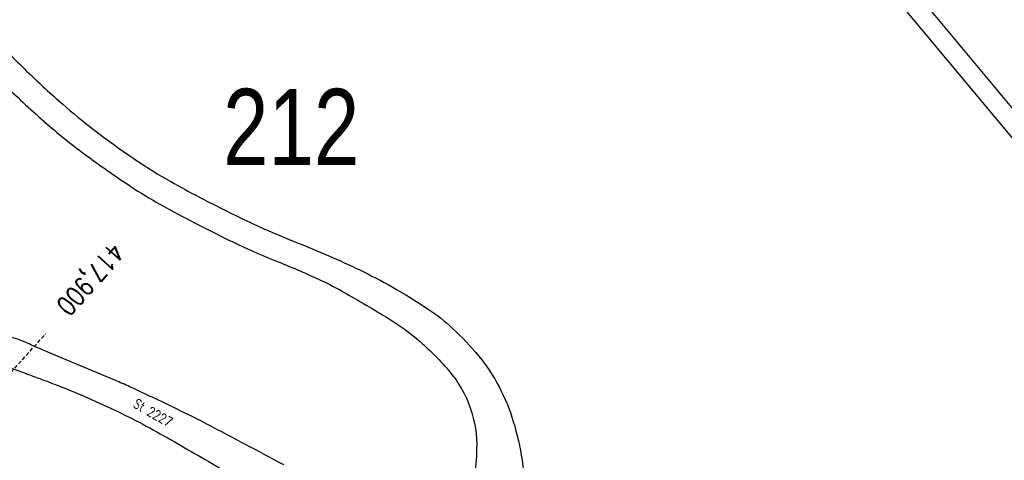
# Model space of a CAD drawing. Extents: x 448150 to 449332, y 437108 to 438384.
# Tile 43 of 46: x 448816 to 449074, y 437703 to 437818. Entities that reach past the tile are written whole.
import ezdxf

# ---------------------------------------------------------------- set-up
doc = ezdxf.new("R2010")
doc.units = 0
doc.header["$LTSCALE"] = 2
doc.header["$MEASUREMENT"] = 0
for name, pattern in [('AUSGEZOGEN', [0]), ('GESTRICHELT', [0.75, 0.5, -0.25]), ('STRICHPT-X3', [3, 1.5, -0.75, 0, -0.75])]:
    doc.linetypes.add(name, pattern=pattern)
doc.layers.get('0').update_dxf_attribs({"linetype": 'AUSGEZOGEN'})
for name, color, linetype in [('ACHSE', 250, 'STRICHPT-X3'), ('FBR', 8, 'CONTINUOUS'), ('HEKTOM', 250, 'GESTRICHELT'), ('Planeinteilung', 6, 'CONTINUOUS'), ('RAHMEN', 250, 'AUSGEZOGEN'), ('SCHLITZRINNE', 8, 'AUSGEZOGEN'), ('SCHRIFT', 7, 'AUSGEZOGEN'), ('STRASSE', 8, 'CONTINUOUS')]:
    doc.layers.add(name, color=color, linetype=linetype)
doc.styles.add('ROMANS', font='romans.shx', dxfattribs={"width": 0.8})
doc.styles.add('UNIR-H', font='unir_h.shx', dxfattribs={"width": 0.8})

# ---------------------------------------------------------------- blocks, each defined once
blk = doc.blocks.new('1135594')
blk.add_line((1135, 594), (0, 594))
at = {"layer": 'RAHMEN'}
blk.add_line((950, 589), (25, 589), dxfattribs=at)

msp = doc.modelspace()

# ---------------------------------------------------------------- hatches: boundary and pattern name
at = {"layer": 'SCHLITZRINNE'}
h = msp.add_hatch(dxfattribs=at)
h.set_pattern_fill('_USER', color=256, scale=1.5, angle=45, style=0, pattern_type=0)
h.set_pattern_definition([(0.19809, (448696.2442, 437758.0261), (-0.005186, 1.499991), [])])
edge = h.paths.add_edge_path()
edge.add_arc((450103.94, 439168.64), 1992.85, 225.25393, 225.3265)
edge.add_arc((450104.38, 439169.08), 1993.47, 225.3265, 225.68551)
edge.add_arc((450114.11, 439179.05), 2007.4, 225.68551, 226.04327)
edge.add_arc((450116.37, 439181.4), 2010.66, 226.04327, 226.40034)
edge.add_arc((450108.35, 439172.97), 1999.02, 226.40034, 226.75845)
edge.add_arc((450107.36, 439171.92), 1997.58, 226.75845, 227.1169)
edge.add_arc((450114.22, 439179.31), 2007.66, 227.1169, 227.47445)
edge.add_arc((450112.04, 439176.93), 2004.44, 227.47445, 227.83238)
edge.add_arc((450107.82, 439172.27), 1998.16, 227.83238, 228.19088)
edge.add_arc((450107.66, 439172.09), 1997.92, 228.19088, 228.54975)
edge.add_arc((450107.03, 439171.38), 1996.96, 228.54975, 228.9087)
edge.add_arc((450111.57, 439176.59), 2003.87, 228.9087, 229.26596)
edge.add_arc((450119.09, 439185.32), 2015.39, 229.26596, 229.6222)
edge.add_arc((450115.13, 439180.66), 2009.28, 229.6222, 229.97992)
edge.add_arc((450101.81, 439164.79), 1988.56, 229.97992, 230.3395)
edge.add_arc((450135.91, 439205.92), 2041.98, 230.3395, 230.69914)
edge.add_arc((450015.79, 439059.17), 1852.34, 230.69914, 231.07675)
edge.add_arc((450440.04, 439584.51), 2527.6, 231.07675, 231.41321)
edge.add_arc((449605.18, 438538.21), 1189.04, 231.41321, 231.90377)
edge.add_arc((451876.6, 441435.45), 4870.53, 231.90377, 232.05412)
edge.add_arc((449764.39, 438726.67), 1435.57, 232.05412, 232.33105)
edge.add_arc((663048.57, 714993.47), 350453.47, 232.3310515, 232.3318237)
edge.add_arc((452105.71, 441751.77), 5260.88, 232.33184, 232.33814)
edge.add_arc((1083717.78, 1260087.56), 1038995.51, 232.33813988, 232.33882921)
edge.add_arc((362297.75, 325361.77), 141749.67, 52.3359582, 52.3410109, ccw=False)
edge.add_arc((130991.07, 25697.41), 520301.52, 52.3345817, 52.3359582, ccw=False)
edge.add_arc((597397.74, 629905.02), 242982.19, 232.3337962, 232.3367437)
edge.add_arc((1091510.3, 1270060.01), 1051651.24, 232.33674373, 232.33742474)
edge.add_arc((63904.41, -61307.14), 630166.93, 52.33651599, 52.33765249, ccw=False)
edge.add_line((448950.68, 437541.27), (448965.93, 437529.5))
edge.add_arc((450103.94, 439168.64), 1993.35, 225.25393, 225.3265)
edge.add_arc((450104.38, 439169.08), 1993.97, 225.3265, 225.63581)
h = msp.add_hatch(dxfattribs=at)
h.set_pattern_fill('_USER', color=256, scale=1.5, angle=45, style=0, pattern_type=0)
h.set_pattern_definition([(5.43336, (448830.8072, 437635.437), (-0.142032, 1.4932605), [])])
edge = h.paths.add_edge_path()
edge.add_arc((450115.13, 439180.66), 2009.78, 229.70284, 229.97992)
edge.add_arc((450101.81, 439164.79), 1989.06, 229.97992, 230.3395)
edge.add_arc((450135.91, 439205.92), 2042.48, 230.3395, 230.69914)
edge.add_arc((450015.79, 439059.17), 1852.84, 230.69914, 231.07675)
edge.add_arc((450440.04, 439584.51), 2528.1, 231.07675, 231.21142)
edge.add_arc((450103.94, 439168.64), 1992.85, 225.25393, 225.3265)
edge.add_arc((450104.38, 439169.08), 1993.47, 225.3265, 225.68551)
edge.add_arc((450114.11, 439179.05), 2007.4, 225.68551, 226.04327)
edge.add_arc((450116.37, 439181.4), 2010.66, 226.04327, 226.40034)
edge.add_arc((450108.35, 439172.97), 1999.02, 226.40034, 226.75845)
edge.add_arc((450107.36, 439171.92), 1997.58, 226.75845, 227.1169)
edge.add_arc((450114.22, 439179.31), 2007.66, 227.1169, 227.47445)
edge.add_arc((450112.04, 439176.93), 2004.44, 227.47445, 227.83238)
edge.add_arc((450107.82, 439172.27), 1998.16, 227.83238, 228.19088)
edge.add_arc((450107.66, 439172.09), 1997.92, 228.19088, 228.54975)
edge.add_arc((450107.03, 439171.38), 1996.96, 228.54975, 228.9087)
edge.add_arc((450111.57, 439176.59), 2003.87, 228.9087, 229.26596)
edge.add_arc((450119.09, 439185.32), 2015.39, 229.26596, 229.6222)
edge.add_arc((450115.13, 439180.66), 2009.28, 229.6222, 229.97992)
edge.add_arc((450101.81, 439164.79), 1988.56, 229.97992, 230.3395)
edge.add_arc((450135.91, 439205.92), 2041.98, 230.3395, 230.69914)
edge.add_arc((450015.79, 439059.17), 1852.34, 230.69914, 231.07675)
edge.add_arc((450440.04, 439584.51), 2527.6, 231.07675, 231.41321)
edge.add_arc((449605.18, 438538.21), 1189.04, 231.41321, 231.90377)
edge.add_arc((451876.6, 441435.45), 4870.53, 231.90377, 232.05412)
edge.add_arc((449764.39, 438726.67), 1435.57, 232.05412, 232.33105)
edge.add_arc((663048.57, 714993.47), 350453.47, 232.3310515, 232.3318237)
edge.add_arc((452105.71, 441751.77), 5260.88, 232.33184, 232.33814)
edge.add_arc((1083717.78, 1260087.56), 1038995.51, 232.33813988, 232.33882921)
edge.add_arc((362297.75, 325361.77), 141749.67, 52.3359582, 52.3410109, ccw=False)
edge.add_arc((130991.07, 25697.41), 520301.52, 52.3345817, 52.3359582, ccw=False)
edge.add_arc((597397.74, 629905.02), 242982.19, 232.3337962, 232.3367437)
edge.add_arc((1091510.3, 1270060.01), 1051651.24, 232.33674373, 232.33742474)
edge.add_arc((63904.41, -61307.14), 630166.93, 52.33651599, 52.33765249, ccw=False)
edge.add_line((448950.68, 437541.27), (448965.93, 437529.5))

# ---------------------------------------------------------------- linework, layer by layer
at = {"layer": 'ACHSE'}
msp.add_lwpolyline([(448814.77, 437651.54, 0.001561), (448824.34, 437643.45, 0.001569), (448833.91, 437635.46, 0.001569), (448843.79, 437627.32, 0.001648), (448853.26, 437619.62, 0.001468), (448864.82, 437610.34, 0.00214), (448872.8, 437604.03, 0.000656), (448882.86, 437596.17, 0.001208), (448888.34, 437591.92, 0.000003), (448892.07, 437589.03, 0.000028), (448892.53, 437588.68, 0.000003), (448902.42, 437581.04, -0.000022), (448912.32, 437573.41, -0.000006), (448922.22, 437565.77, 0.000013), (448932.11, 437558.13, 0.000003), (448942.01, 437550.49, -0.000005), (448951.9, 437542.85, -0.000002), (448981.59, 437519.94, 0.000001), (449011.27, 437497.03, 0), (449049.14, 437467.8, 0), (449090.43, 437435.92, 0.000002), (449130.01, 437405.37, -0.000003), (449169.59, 437374.82, -0.000001), (449183.7, 437363.93, 0.000004)], format="xyb", dxfattribs=at)
at = {"layer": 'FBR'}
for points in [[(448806.56, 437661.19, 0.001554), (448816.06, 437653.06, 0.001561), (448825.62, 437644.98, 0.001569), (448835.19, 437637, 0.001569), (448845.06, 437628.87, 0.001648), (448854.51, 437621.18, 0.001468), (448866.07, 437611.91, 0.00214), (448874.04, 437605.6, 0.000656), (448884.09, 437597.74, 0.001208), (448889.56, 437593.5, 0.000003), (448893.29, 437590.62, 0.000028), (448893.75, 437590.26, 0.000003), (448903.65, 437582.63, -0.000022), (448913.54, 437574.99, -0.000006), (448923.44, 437567.35, 0.000013), (448933.33, 437559.71, 0.000003), (448943.23, 437552.07, -0.000005), (448953.12, 437544.44, -0.000002), (448982.81, 437521.52)], [(448813.25, 437630.24, 0.001569), (448822.9, 437622.18, 0.001569), (448832.87, 437613.97, 0.001648), (448842.41, 437606.21, 0.001468), (448854.07, 437596.85, 0.002141), (448862.11, 437590.49, 0.000656), (448872.25, 437582.57, 0.001208), (448877.76, 437578.29, 0.000003), (448881.53, 437575.38, 0.000028), (448881.99, 437575.03, 0.000003), (448891.88, 437567.39, -0.000022), (448901.78, 437559.75, -0.000006), (448911.67, 437552.11, 0.000013), (448921.57, 437544.47, 0.000003), (448931.46, 437536.84, -0.000005), (448941.36, 437529.2, -0.000002), (448971.05, 437506.29)], [(449091.65, 437437.51, 0.000002), (449131.24, 437406.96, -0.000003), (449170.82, 437376.41, -0.000001), (449185.28, 437365.24, -0.000001)]]:
    msp.add_lwpolyline(points, format="xyb", dxfattribs=at)
at = {"layer": 'HEKTOM'}
msp.add_line((448777.09, 437684.41), (448823.26, 437735.98), dxfattribs=at)
at = {"layer": 'SCHLITZRINNE'}
msp.add_lwpolyline([(448813.47, 437650.01, 0.001561), (448823.05, 437641.92, 0.001569), (448832.63, 437633.92, 0.001569), (448842.53, 437625.77, 0.001648), (448852, 437618.07, 0.001468), (448863.57, 437608.78, 0.00214), (448871.56, 437602.46, 0.000656), (448881.63, 437594.59, 0.001208), (448887.11, 437590.34, 0.000003), (448890.85, 437587.45, 0.000028), (448891.31, 437587.1, 0.000003), (448901.2, 437579.46, -0.000022), (448911.1, 437571.82, -0.000006), (448920.99, 437564.18, 0.000013), (448930.89, 437556.55, 0.000003), (448940.78, 437548.91, -0.000005), (448950.68, 437541.27, -0.000001), (448965.93, 437529.5, 0.000001)], format="xyb", dxfattribs=at)
at = {"layer": 'STRASSE'}
for points in [[(448809.35, 437813.99, 0.016693), (448818.74, 437804.28, 0.013092), (448827.66, 437796.09, 0.015126), (448835.77, 437789.45, 0.015546), (448846.75, 437781.53, 0.019411), (448855.96, 437775.82, 0.008977), (448863.5, 437771.72, 0.00653), (448874.04, 437766.41, 0.020004), (448889.12, 437759.78, -0.018459), (448905.49, 437752.65, -0.017985), (448913.95, 437748.2, -0.01552), (448923.39, 437742.4, -0.042138), (448929.73, 437737.42, -0.033367), (448936.7, 437730, -0.050345), (448942.02, 437721.99, -0.049336), (448945.72, 437712.91, -0.032967), (448948.03, 437702.75, -0.058829), (448948.26, 437696.91, -0.017764)], [(448813.32, 437800.37, 0.017824), (448824.12, 437790.43, 0.019478), (448834.65, 437782.08, 0.01186), (448845.49, 437774.55, 0.01749), (448853.13, 437769.88, 0.009511), (448862.4, 437764.88, 0.008106), (448873.48, 437759.4, 0.016208), (448884.16, 437754.75, -0.015247), (448895.52, 437749.83, -0.019115), (448901.15, 437746.92, -0.008634), (448913.22, 437739.79, -0.04192), (448921.31, 437733.84, -0.038194), (448929.04, 437725.98, -0.091589), (448934.46, 437716.46, -0.091514), (448936.12, 437705.61, -0.027995), (448935.48, 437698.12, -0.048638)], [(448885.61, 437701.51, 0.003002), (448865.56, 437712.16, 0.007891), (448857.85, 437716.04, 0.003312), (448846.26, 437721.55, 0.009896), (448842.34, 437723.29), (448825.43, 437730.4), (448820.5, 437732.47, -0.021389), (448818.89, 437733.23, 0.026876), (448817.61, 437733.81, 0.007617), (448817.11, 437734, 0.001088), (448813.58, 437735.26, 0.002495)], [(448811.18, 437728.09, 0.00091), (448814.54, 437726.8, 0.002094), (448816, 437726.25, 0.000623), (448820.38, 437724.62, -0.000809), (448823.75, 437723.37, -0.019786), (448839.23, 437716.87, -0.019805), (448854.14, 437709.18, -0.005461), (448868.4, 437700.89, -0.004887), (448884.13, 437691.29, -0.000471), (448905.31, 437678.07, -0.000732), (448918.9, 437669.53, -0.002349), (448933.91, 437659.98, 0.005143)]]:
    msp.add_lwpolyline(points, format="xyb", dxfattribs=at)

# ---------------------------------------------------------------- block references
at = {"layer": 'Planeinteilung', "linetype": 'Continuous', "rotation": 309.7713901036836}
msp.add_blockref('1135594', (448149.7, 437980.02), dxfattribs=at)

# ---------------------------------------------------------------- texts
at = {"layer": 'HEKTOM', "style": 'ROMANS', "width": 0.8}
msp.add_text('417,900', height=5, rotation=228.1911, dxfattribs=at).set_placement((448840.54, 437760.18))
at = {"layer": 'Planeinteilung', "linetype": 'Continuous', "style": 'UNIR-H', "width": 0.8}
msp.add_text('212', height=20, dxfattribs=at).set_placement((448869.68, 437780.12))
at = {"layer": 'SCHRIFT', "style": 'ROMANS', "width": 0.8}
msp.add_text('St 2227', height=2.5, rotation=330.4019, dxfattribs=at).set_placement((448845.94, 437716.81))

doc.saveas('drawing.dxf')
